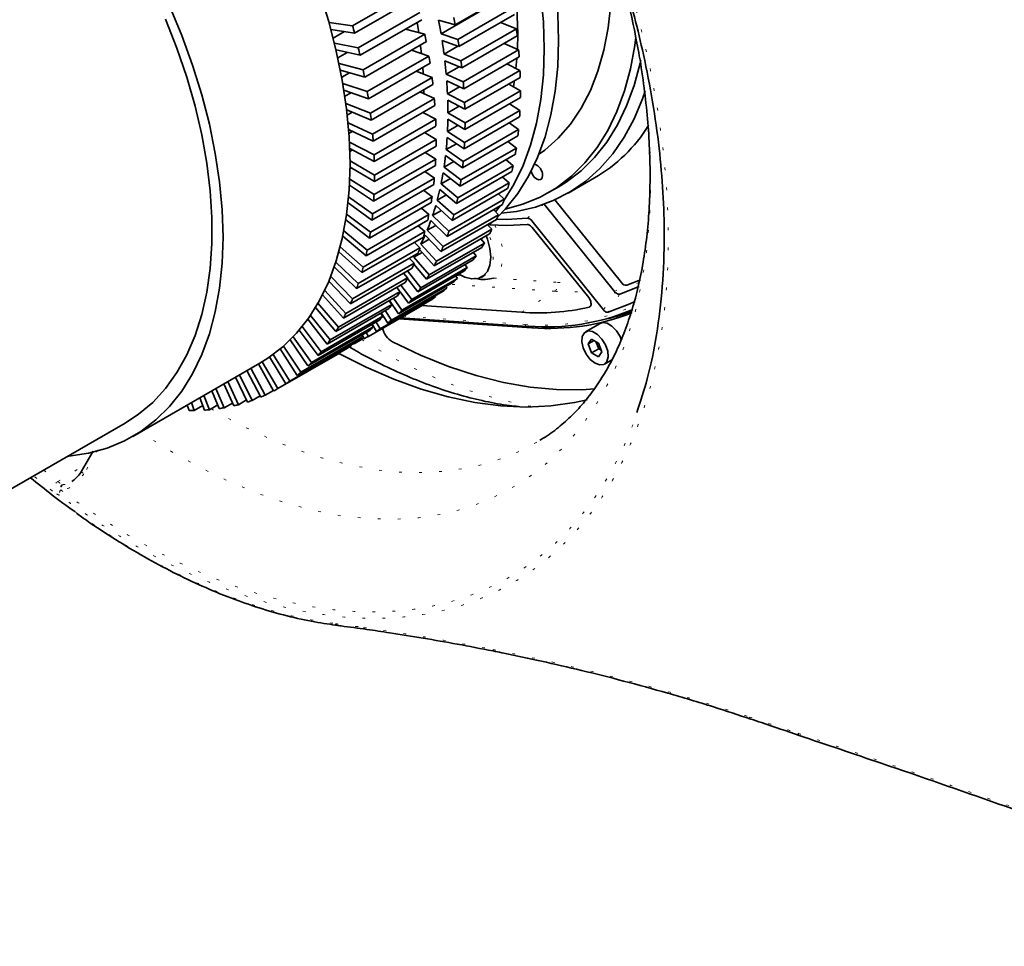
# Model space of a CAD drawing. Header units: millimetres. Extents: x 0 to 1118, y 0 to 864.
# Tile 88 of 250: x 146 to 182, y 626 to 660. Entities that reach past the tile are written whole.
import ezdxf

# ---------------------------------------------------------------- set-up
doc = ezdxf.new("R2010")
doc.units = ezdxf.units.MM
doc.linetypes.add('DOT2', pattern=[0.635, 0, -0.635])

msp = doc.modelspace()

# ---------------------------------------------------------------- linework, layer by layer
at = {"color": 7, "linetype": 'Continuous', "lineweight": 35}
for p, q in [((157.786, 659.57), (160.05, 660.877)), ((161.556, 659.603), (163.589, 660.776)), ((157.86, 659.298), (160.124, 660.605)), ((163.068, 660.45), (161.035, 659.276)), ((157.997, 658.757), (160.262, 660.064)), ((161.651, 659.072), (163.684, 660.245)), ((156.923, 659.685), (157.786, 659.57)), ((158.061, 658.487), (160.326, 659.794)), ((160.154, 659.696), (160.216, 659.318)), ((160.945, 659.779), (161.556, 659.603)), ((161.693, 658.808), (163.726, 659.982)), ((163.217, 659.688), (163.8, 659.458)), ((157.86, 659.298), (156.992, 659.434)), ((157.49, 659.356), (157.075, 659.117)), ((160.442, 659.257), (159.727, 659.449)), ((161.767, 658.285), (163.8, 659.458)), ((158.178, 657.95), (160.442, 659.257)), ((158.231, 657.683), (160.495, 658.99)), ((161.651, 659.072), (161.035, 659.276)), ((161.075, 659.026), (161.693, 658.808)), ((161.798, 658.025), (163.831, 659.198)), ((157.121, 658.934), (157.997, 658.757)), ((158.061, 658.487), (157.181, 658.684)), ((157.589, 658.593), (157.246, 658.395)), ((160.59, 658.459), (159.946, 658.673)), ((161.652, 658.823), (161.145, 658.53)), ((161.849, 657.51), (163.882, 658.684)), ((163.355, 658.924), (163.882, 658.684)), ((158.326, 657.152), (160.59, 658.459)), ((161.767, 658.285), (161.145, 658.53)), ((161.174, 658.284), (161.798, 658.025)), ((161.87, 657.255), (163.903, 658.429)), ((157.291, 658.188), (158.178, 657.95)), ((158.231, 657.683), (157.341, 657.941)), ((158.368, 656.888), (160.632, 658.196)), ((160.706, 657.672), (160.124, 657.902)), ((161.695, 658.068), (161.223, 657.796)), ((161.899, 656.751), (163.932, 657.925)), ((163.456, 658.171), (163.932, 657.925)), ((157.671, 657.845), (157.39, 657.682)), ((158.441, 656.365), (160.706, 657.672)), ((161.849, 657.51), (161.223, 657.796)), ((161.243, 657.554), (161.87, 657.255)), ((161.908, 656.502), (163.941, 657.675)), ((157.431, 657.449), (158.326, 657.152)), ((158.368, 656.888), (157.471, 657.205)), ((158.473, 656.105), (160.737, 657.413)), ((160.405, 657.221), (160.408, 657.072)), ((161.712, 657.331), (161.271, 657.076)), ((161.916, 656.009), (163.949, 657.183)), ((163.518, 657.431), (163.949, 657.183)), ((157.734, 657.112), (157.505, 656.98)), ((158.524, 655.591), (160.789, 656.898)), ((160.789, 656.898), (160.262, 657.138)), ((161.899, 656.751), (161.271, 657.076)), ((161.279, 656.839), (161.908, 656.502)), ((161.914, 655.766), (163.947, 656.939)), ((157.542, 656.72), (158.441, 656.365)), ((158.473, 656.105), (157.572, 656.479)), ((158.545, 655.336), (160.809, 656.643)), ((161.702, 656.612), (161.286, 656.372)), ((161.899, 655.286), (163.932, 656.46)), ((163.544, 656.707), (163.932, 656.46)), ((163.577, 656.726), (163.569, 656.691)), ((157.775, 656.395), (157.593, 656.29)), ((158.574, 654.832), (160.839, 656.139)), ((160.839, 656.139), (160.362, 656.385)), ((160.401, 656.408), (160.4, 656.366)), ((161.285, 656.142), (161.914, 655.766)), ((161.916, 656.009), (161.286, 656.372)), ((161.886, 655.05), (163.919, 656.223)), ((157.622, 656.002), (158.524, 655.591)), ((158.545, 655.336), (157.643, 655.765)), ((157.791, 655.695), (157.654, 655.616)), ((158.583, 654.582), (160.848, 655.889)), ((161.665, 655.915), (161.271, 655.687)), ((161.849, 654.584), (163.882, 655.758)), ((163.534, 656.001), (163.882, 655.758)), ((158.591, 654.089), (160.855, 655.397)), ((160.855, 655.397), (160.425, 655.645)), ((161.258, 655.463), (161.886, 655.05)), ((161.899, 655.286), (161.271, 655.687)), ((161.825, 654.355), (163.858, 655.529)), ((157.673, 655.297), (158.574, 654.832)), ((158.583, 654.582), (157.683, 655.066)), ((157.782, 655.013), (157.686, 654.957)), ((158.589, 653.846), (160.853, 655.153)), ((161.599, 655.239), (161.223, 655.022)), ((161.849, 654.584), (161.223, 655.022)), ((161.767, 653.906), (163.8, 655.079)), ((163.489, 655.316), (163.8, 655.079)), ((158.574, 653.367), (160.839, 654.674)), ((160.839, 654.674), (160.451, 654.921)), ((161.201, 654.805), (161.825, 654.355)), ((161.732, 653.685), (163.765, 654.859)), ((163.408, 654.653), (163.684, 654.426)), ((157.746, 654.35), (157.692, 654.318)), ((157.693, 654.608), (158.591, 654.089)), ((158.589, 653.846), (157.693, 654.382)), ((158.561, 653.13), (160.826, 654.437)), ((161.505, 654.586), (161.145, 654.378)), ((161.767, 653.906), (161.145, 654.378)), ((161.651, 653.252), (163.684, 654.426)), ((157.682, 653.935), (158.574, 653.367)), ((158.524, 652.665), (160.789, 653.972)), ((160.789, 653.972), (160.441, 654.215)), ((161.381, 653.958), (161.035, 653.759)), ((161.112, 654.169), (161.732, 653.685)), ((161.605, 653.04), (163.638, 654.214)), ((163.293, 654.014), (163.536, 653.799)), ((165.698, 653.423), (166.671, 653.984)), ((157.684, 653.707), (157.671, 653.7)), ((158.561, 653.13), (157.672, 653.715)), ((158.5, 652.436), (160.765, 653.743)), ((160.706, 653.293), (160.395, 653.53)), ((160.992, 653.558), (161.605, 653.04)), ((161.651, 653.252), (161.035, 653.759)), ((161.446, 652.422), (163.479, 653.596)), ((161.503, 652.625), (163.536, 653.799)), ((164.981, 653.441), (165.334, 653.645)), ((157.641, 653.282), (158.524, 652.665)), ((158.441, 651.986), (160.706, 653.293)), ((161.229, 653.357), (160.895, 653.164)), ((161.503, 652.625), (160.895, 653.164)), ((161.323, 652.027), (163.356, 653.2)), ((163.143, 653.402), (163.356, 653.2)), ((165.214, 653.174), (167.656, 650.136)), ((158.5, 652.436), (157.621, 653.068)), ((158.407, 651.765), (160.671, 653.073)), ((160.59, 652.64), (160.314, 652.867)), ((160.841, 652.972), (161.446, 652.422)), ((161.255, 651.834), (163.288, 653.007)), ((162.961, 652.818), (163.144, 652.632)), ((163.216, 652.965), (163.039, 652.739)), ((164.822, 653.016), (167.402, 649.805)), ((158.407, 651.765), (157.539, 652.443)), ((157.57, 652.649), (158.441, 651.986)), ((158.326, 651.332), (160.59, 652.64)), ((161.048, 652.784), (160.724, 652.597)), ((161.323, 652.027), (160.724, 652.597)), ((161.033, 651.276), (163.066, 652.449)), ((161.111, 651.458), (163.144, 652.632)), ((158.28, 651.12), (160.544, 652.428)), ((160.442, 652.013), (160.199, 652.228)), ((160.839, 652.24), (160.523, 652.058)), ((160.66, 652.414), (161.255, 651.834)), ((160.868, 650.921), (162.901, 652.095)), ((162.746, 652.264), (162.901, 652.095)), ((162.895, 652.35), (162.766, 652.242)), ((167, 649.134), (164.365, 652.411)), ((164.38, 652.165), (166.455, 649.584)), ((158.28, 651.12), (157.427, 651.84)), ((157.468, 652.038), (158.326, 651.332)), ((158.121, 650.503), (160.386, 651.81)), ((158.178, 650.706), (160.442, 652.013)), ((160.601, 651.727), (160.293, 651.549)), ((160.45, 651.885), (161.033, 651.276)), ((161.111, 651.458), (160.523, 652.058)), ((160.78, 650.75), (162.813, 651.923)), ((162.499, 651.742), (162.628, 651.591)), ((157.336, 651.452), (158.178, 650.706)), ((157.997, 650.107), (160.262, 651.414)), ((160.262, 651.414), (160.05, 651.616)), ((160.868, 650.921), (160.293, 651.549)), ((160.497, 650.257), (162.53, 651.431)), ((160.595, 650.418), (162.628, 651.591)), ((158.121, 650.503), (157.285, 651.262)), ((157.93, 649.914), (160.195, 651.221)), ((160.05, 650.846), (159.867, 651.032)), ((160.336, 651.246), (160.034, 651.071)), ((160.595, 650.418), (160.034, 651.071)), ((160.241, 651.352), (160.78, 650.75)), ((160.292, 649.949), (162.325, 651.122)), ((162.22, 651.252), (162.325, 651.122)), ((157.93, 649.914), (157.114, 650.71)), ((157.174, 650.891), (157.997, 650.107)), ((157.708, 649.356), (159.973, 650.663)), ((157.786, 649.539), (160.05, 650.846)), ((159.96, 649.515), (161.993, 650.689)), ((160.043, 650.798), (160.026, 650.788)), ((160.035, 650.808), (160.497, 650.257)), ((160.185, 649.8), (162.218, 650.974)), ((161.912, 650.797), (161.993, 650.689)), ((156.983, 650.357), (157.786, 649.539)), ((157.543, 649.002), (159.807, 650.309)), ((159.601, 649.119), (161.634, 650.292)), ((159.807, 650.309), (159.652, 650.478)), ((160.292, 649.949), (159.798, 650.563)), ((159.798, 650.291), (160.185, 649.8)), ((159.844, 649.379), (161.877, 650.552)), ((161.574, 650.378), (161.634, 650.292)), ((162.508, 650.33), (162.605, 650.38)), ((157.708, 649.356), (156.913, 650.186)), ((157.455, 648.83), (159.72, 650.137)), ((159.215, 648.76), (161.248, 649.934)), ((159.534, 649.805), (159.405, 649.956)), ((159.414, 649.961), (159.499, 649.846)), ((159.475, 648.995), (161.508, 650.169)), ((159.96, 649.515), (159.561, 650.046)), ((161.207, 649.995), (161.248, 649.934)), ((167.601, 649.708), (168.302, 649.992)), ((167.856, 650.039), (168.351, 650.236)), ((157.455, 648.83), (156.684, 649.691)), ((156.763, 649.852), (157.543, 649.002)), ((157.172, 648.338), (159.436, 649.645)), ((157.27, 648.498), (159.534, 649.805)), ((158.803, 648.441), (160.836, 649.615)), ((159.08, 648.65), (161.113, 649.823)), ((159.601, 649.119), (159.289, 649.56)), ((159.532, 649.802), (159.844, 649.379)), ((160.814, 649.65), (160.836, 649.615)), ((167.419, 649.788), (167.402, 649.805)), ((167.601, 649.708), (167.588, 649.705)), ((157.172, 648.338), (156.426, 649.226)), ((156.515, 649.378), (157.27, 648.498)), ((156.86, 647.88), (159.124, 649.188)), ((156.967, 648.029), (159.231, 649.336)), ((158.366, 648.162), (160.399, 649.335)), ((158.66, 648.344), (160.693, 649.517)), ((159.231, 649.336), (159.127, 649.466)), ((159.143, 649.476), (159.475, 648.995)), ((160.32, 649.29), (163.985, 649.045)), ((160.394, 649.345), (160.399, 649.335)), ((156.239, 648.934), (156.967, 648.029)), ((156.635, 647.596), (158.9, 648.903)), ((158.9, 648.903), (158.818, 649.011)), ((158.839, 649.023), (159.08, 648.65)), ((159.215, 648.76), (158.985, 649.108)), ((159.536, 648.837), (164.205, 648.525)), ((155.936, 648.524), (156.635, 647.596)), ((156.86, 647.88), (156.141, 648.794)), ((156.276, 647.199), (158.54, 648.506)), ((156.519, 647.459), (158.783, 648.767)), ((158.54, 648.506), (158.48, 648.592)), ((158.502, 648.604), (158.66, 648.344)), ((158.803, 648.441), (158.649, 648.689)), ((164.37, 648.481), (159.485, 648.808)), ((166.874, 648.637), (166.344, 648.33)), ((155.607, 648.147), (156.276, 647.199)), ((156.519, 647.459), (155.829, 648.394)), ((155.89, 646.841), (158.154, 648.148)), ((156.15, 647.076), (158.415, 648.383)), ((158.154, 648.148), (158.114, 648.209)), ((158.134, 648.221), (158.215, 648.078)), ((158.366, 648.162), (158.282, 648.306)), ((155.252, 647.805), (155.89, 646.841)), ((155.478, 646.522), (157.742, 647.829)), ((156.15, 647.076), (155.491, 648.029)), ((155.755, 646.73), (158.02, 648.037)), ((157.742, 647.829), (157.72, 647.864)), ((157.736, 647.874), (157.747, 647.853)), ((157.906, 647.923), (157.886, 647.96)), ((157.906, 647.923), (158.205, 648.096)), ((166.56, 648.064), (166.432, 647.882)), ((166.653, 648.01), (166.432, 647.882)), ((166.432, 647.882), (166.56, 647.554)), ((166.815, 647.917), (166.56, 648.064)), ((166.723, 647.97), (166.825, 647.707)), ((166.943, 647.588), (166.815, 647.917)), ((155.335, 646.424), (154.741, 647.406)), ((154.873, 647.5), (155.478, 646.522)), ((155.041, 646.242), (157.305, 647.55)), ((155.755, 646.73), (155.128, 647.699)), ((155.335, 646.424), (157.599, 647.731)), ((157.305, 647.55), (157.3, 647.559)), ((166.825, 647.707), (166.56, 647.554)), ((166.56, 647.554), (166.815, 647.406)), ((166.815, 647.406), (166.943, 647.588)), ((166.825, 647.707), (166.917, 647.653)), ((149.718, 644.486), (154.379, 647.177)), ((154.89, 646.158), (154.331, 647.149)), ((154.47, 647.231), (155.041, 646.242)), ((167.031, 647.14), (167.301, 647.295)), ((153.933, 645.75), (153.488, 646.663)), ((153.63, 646.744), (154.098, 645.806)), ((154.422, 645.933), (153.911, 646.907)), ((154.051, 646.988), (154.581, 646.004)), ((153.422, 645.608), (153.06, 646.415)), ((153.204, 646.498), (153.595, 645.651)), ((152.327, 645.992), (152.531, 645.467)), ((152.893, 645.509), (152.624, 646.163)), ((152.77, 646.248), (153.072, 645.538)), ((154.098, 645.806), (154.398, 645.979)), ((154.581, 646.004), (154.88, 646.176)), ((151.4, 645.455), (151.717, 645.637)), ((151.784, 645.44), (151.716, 645.639)), ((151.871, 645.729), (151.973, 645.439)), ((151.973, 645.439), (152.284, 645.619)), ((152.347, 645.453), (152.177, 645.905)), ((152.531, 645.467), (152.838, 645.644)), ((153.072, 645.538), (153.375, 645.713)), ((153.595, 645.651), (153.896, 645.825)), ((151.4, 645.457), (151.4, 645.455)), ((140.202, 639.642), (149.436, 644.973)), ((148.263, 643.946), (147.835, 643.21))]:
    msp.add_line(p, q, dxfattribs=at)
at = {"color": 7, "linetype": 'DOT2', "lineweight": 18}
for p, q in [((161.601, 650.393), (161.803, 650.38)), ((162.966, 650.302), (165.31, 650.145)), ((165.211, 649.819), (161.35, 650.077)), ((167.402, 649.805), (167.78, 650.044)), ((163.985, 649.045), (165.211, 649.819)), ((166.468, 649.232), (166.513, 649.261)), ((159.642, 648.898), (164.125, 648.599)), ((164.37, 648.481), (164.442, 648.523)), ((148.435, 643.996), (147.923, 643.116)), ((146.447, 643.247), (146.969, 642.827)), ((146.769, 642.481), (146.08, 643.035))]:
    msp.add_line(p, q, dxfattribs=at)
at = {"color": 7, "linetype": 'Continuous', "lineweight": 35, "flags": 128}
for points in [[(162.108, 670.013), (162.356, 669.572), (162.903, 668.522), (163.402, 667.454), (163.848, 666.375), (164.241, 665.292), (164.576, 664.209), (164.853, 663.134), (165.071, 662.073), (165.227, 661.03), (165.321, 660.013), (165.352, 659.026), (165.321, 658.075), (165.227, 657.166), (165.071, 656.304), (164.853, 655.493), (164.576, 654.738), (164.241, 654.043), (163.848, 653.413), (163.402, 652.85), (163.107, 652.544)], [(161.578, 669.707), (161.825, 669.266), (162.373, 668.215), (162.871, 667.148), (163.318, 666.069), (163.71, 664.986), (164.046, 663.903), (164.323, 662.828), (164.54, 661.766), (164.696, 660.724), (164.79, 659.706), (164.822, 658.72), (164.79, 657.769), (164.696, 656.86), (164.54, 655.998), (164.323, 655.187), (164.046, 654.432), (163.71, 653.737), (163.329, 653.122)], [(160.891, 669.31), (161.393, 668.388), (161.891, 667.371), (162.339, 666.339), (162.732, 665.301), (163.069, 664.262), (163.348, 663.229), (163.566, 662.208), (163.723, 661.206), (163.818, 660.228), (163.85, 659.281), (163.837, 658.704)], [(167.189, 663.042), (167.265, 662.218), (167.297, 661.271), (167.265, 660.36), (167.17, 659.492), (167.013, 658.67), (166.795, 657.902), (166.516, 657.19), (166.179, 656.541), (165.786, 655.957), (165.339, 655.442), (164.84, 655), (164.617, 654.837)], [(156.573, 660.818), (156.911, 659.727), (157.19, 658.643), (157.409, 657.573), (157.567, 656.522), (157.661, 655.497), (157.693, 654.502), (157.661, 653.544), (157.567, 652.628), (157.409, 651.759), (157.19, 650.941), (156.911, 650.181), (156.573, 649.48), (156.177, 648.845), (155.727, 648.277), (155.225, 647.781), (154.673, 647.359), (154.379, 647.177)], [(151.066, 660.306), (151.516, 659.219), (151.912, 658.127), (152.25, 657.036), (152.529, 655.952), (152.748, 654.882), (152.906, 653.832), (153, 652.806), (153.032, 651.811), (153, 650.853), (152.906, 649.937), (152.748, 649.068), (152.529, 648.251), (152.25, 647.49), (151.912, 646.79), (151.516, 646.154), (151.066, 645.587), (150.564, 645.091), (150.012, 644.669), (149.414, 644.323), (148.772, 644.056), (148.092, 643.869), (147.375, 643.763), (147.334, 643.759)], [(150.922, 659.808), (151.339, 658.744), (151.702, 657.677), (152.007, 656.615), (152.253, 655.562), (152.439, 654.525), (152.564, 653.51), (152.626, 652.523), (152.626, 651.569), (152.564, 650.653), (152.439, 649.782), (152.253, 648.96), (152.007, 648.192), (151.702, 647.481), (151.339, 646.833), (150.922, 646.251), (150.451, 645.738), (149.931, 645.298), (149.436, 644.973)], [(168.183, 659.153), (168.144, 658.85), (167.988, 657.988), (167.77, 657.177), (167.493, 656.422), (167.157, 655.727), (166.765, 655.096), (166.318, 654.533), (165.82, 654.041), (165.272, 653.623), (164.679, 653.28), (164.043, 653.015), (163.387, 652.833)], [(160.279, 658.866), (160.285, 658.821), (160.316, 658.55)], [(163.819, 658.381), (163.818, 658.37), (163.786, 658)], [(168.364, 658.298), (168.341, 658.192), (168.124, 657.381), (167.847, 656.626), (167.511, 655.931), (167.119, 655.301), (166.672, 654.738), (166.174, 654.245), (165.626, 653.827), (165.334, 653.645)], [(160.364, 658.041), (160.378, 657.835), (160.38, 657.801)], [(163.731, 657.554), (163.723, 657.502), (163.696, 657.328)], [(168.53, 657.172), (168.435, 656.893), (168.128, 656.156), (167.763, 655.481), (167.343, 654.871), (166.87, 654.33), (166.346, 653.861), (165.774, 653.467), (165.157, 653.149), (164.499, 652.91), (163.802, 652.75), (163.245, 652.682)], [(164.765, 654.072), (164.748, 653.984), (164.7, 653.929), (164.628, 653.915), (164.544, 653.944), (164.459, 654.012), (164.387, 654.109), (164.34, 654.22), (164.338, 654.226)], [(164.213, 652.498), (163.442, 652.453), (163.072, 652.461)], [(162.821, 652.262), (163.435, 652.233), (164.202, 652.267)], [(161.688, 650.444), (161.907, 650.333), (162.162, 650.269), (162.393, 650.285), (162.587, 650.38), (162.735, 650.549), (162.827, 650.782), (162.86, 651.067), (162.83, 651.387), (162.74, 651.727), (162.692, 651.854)], [(168.158, 649.447), (167.905, 649.329), (167.167, 649.05)], [(167.953, 649.096), (168.016, 649.119), (168.052, 649.131)], [(166.874, 648.637), (166.962, 648.666), (167.128, 648.645), (167.307, 648.541), (167.474, 648.371), (167.606, 648.156), (167.653, 648.039)], [(166.687, 647.174), (166.512, 647.313), (166.36, 647.509), (166.252, 647.736), (166.203, 647.963), (166.22, 648.159), (166.299, 648.297), (166.431, 648.36), (166.598, 648.338), (166.777, 648.235), (166.943, 648.065), (167.075, 647.849), (167.155, 647.619), (167.171, 647.404), (167.123, 647.234), (167.015, 647.131), (166.863, 647.11), (166.687, 647.174)], [(159.248, 647.96), (160.284, 647.468), (161.312, 647.054), (162.329, 646.72), (163.33, 646.467), (164.312, 646.296), (165.271, 646.208), (166.203, 646.202), (166.681, 646.233)], [(157.279, 647.534), (158.284, 647.026), (159.301, 646.585), (160.308, 646.221), (161.302, 645.937), (162.278, 645.732), (163.234, 645.609), (164.164, 645.566), (165.067, 645.606), (165.938, 645.727), (166.405, 645.829)]]:
    msp.add_lwpolyline(points, dxfattribs=at)
at = {"color": 7, "linetype": 'DOT2', "lineweight": 18, "flags": 128}
for points in [[(168.147, 659.367), (168.281, 658.671), (168.487, 657.367), (168.632, 656.087), (168.714, 654.835), (168.732, 653.616), (168.688, 652.434), (168.582, 651.293), (168.413, 650.199), (168.182, 649.153), (167.89, 648.161), (167.538, 647.226), (167.127, 646.352), (166.66, 645.541), (166.136, 644.796), (165.56, 644.12), (164.932, 643.516), (164.254, 642.986), (163.53, 642.532), (162.762, 642.155), (161.953, 641.856), (161.105, 641.638), (160.221, 641.499), (159.306, 641.442), (158.362, 641.467), (157.392, 641.572), (156.4, 641.758), (155.39, 642.025), (154.366, 642.37), (153.33, 642.794), (152.287, 643.293), (151.241, 643.868), (150.195, 644.515), (149.996, 644.647)], [(163.011, 652.248), (163.021, 652.228), (163.182, 651.833), (163.278, 651.442), (163.304, 651.074), (163.258, 650.75), (163.144, 650.488), (162.966, 650.302)], [(162.593, 650.374), (162.685, 650.431), (162.833, 650.6), (162.925, 650.834), (162.958, 651.12), (162.928, 651.441), (162.838, 651.781), (162.789, 651.91)], [(168.31, 650.155), (168.218, 650.097), (167.601, 649.708)], [(152.591, 645.502), (152.643, 645.472), (153.661, 644.915), (154.674, 644.431), (155.681, 644.023), (156.677, 643.692), (157.657, 643.439), (158.62, 643.265), (159.561, 643.17), (160.476, 643.156), (161.362, 643.222), (162.216, 643.367), (163.035, 643.592), (163.816, 643.896), (164.555, 644.277), (164.666, 644.343)], [(146.969, 642.827), (147.686, 643.27), (147.973, 643.448)], [(147.835, 643.21), (147.834, 643.207), (147.837, 643.196), (147.848, 643.181), (147.866, 643.162), (147.891, 643.14), (147.923, 643.116)], [(172.362, 634.18), (172.368, 634.152), (172.377, 634.131), (172.389, 634.115), (172.404, 634.106), (172.407, 634.105)]]:
    msp.add_lwpolyline(points, dxfattribs=at)
at = {"color": 7, "linetype": 'Continuous', "lineweight": 35}
for centre, radius, start, end in [((133.655, 652.284), 35.212, 11.6043, 18.4081), ((140.691, 655.889), 20.624, 9.4514, 10.8721), ((139.578, 655.383), 22.379, 10.8687, 11.5657), ((133.963, 652.925), 24.732, 14.9323, 15.5845), ((144.127, 656.957), 19.831, 6.4889, 7.2445), ((138.517, 654.771), 22.379, 10.8687, 11.5657), ((141.886, 656.08), 19.414, 7.2484, 8.7275), ((140.817, 655.605), 21.121, 8.7236, 9.448), ((135.071, 653.207), 23.589, 12.935, 13.608), ((145.423, 657.087), 18.528, 4.1533, 4.9439), ((139.756, 654.992), 21.121, 8.7236, 9.448), ((143.108, 656.227), 18.183, 4.9482, 6.4933), ((142.094, 655.784), 19.831, 6.4889, 7.2445), ((136.253, 653.463), 22.379, 10.8687, 11.5657), ((146.72, 657.163), 17.229, 1.7042, 2.534), ((141.033, 655.171), 19.831, 6.4889, 7.2445), ((144.339, 656.325), 16.948, 2.5389, 4.1582), ((143.39, 655.914), 18.528, 4.1533, 4.9439), ((137.491, 653.685), 21.121, 8.7236, 9.448), ((147.998, 657.182), 15.95, 359.1283, 0.0019), ((142.329, 655.301), 18.528, 4.1533, 4.9439), ((145.562, 656.37), 15.724, 0.0074, 1.7097), ((144.687, 655.989), 17.229, 1.7042, 2.534), ((149.241, 657.144), 14.707, 356.4116, 357.3338), ((138.769, 653.864), 19.831, 6.4889, 7.2445), ((143.626, 655.377), 17.229, 1.7042, 2.534), ((146.759, 656.361), 14.527, 357.3398, 359.1344), ((145.965, 656.008), 15.95, 359.1283, 0.0019), ((150.431, 657.05), 13.513, 353.5393, 354.515), ((163.753, 658.97), 5.778, 300.3366, 327.9297), ((140.065, 653.994), 18.528, 4.1533, 4.9439), ((144.905, 655.396), 15.95, 359.1283, 0.0019), ((147.914, 656.298), 13.371, 354.5217, 356.4183), ((147.208, 655.97), 14.707, 356.4116, 357.3338), ((151.553, 656.903), 12.381, 350.4962, 351.5305), ((141.362, 654.07), 17.229, 1.7042, 2.534), ((146.147, 655.358), 14.707, 356.4116, 357.3338), ((149.012, 656.183), 12.267, 351.5378, 353.5466), ((148.398, 655.876), 13.513, 353.5393, 354.515), ((152.596, 656.709), 11.321, 347.2672, 348.3652), ((164.33, 654.07), 0.434, 0.2224, 72.1841), ((142.64, 654.089), 15.95, 359.1283, 0.0019), ((147.337, 655.264), 13.513, 353.5393, 354.515), ((150.039, 656.021), 11.226, 348.3731, 350.5042), ((149.521, 655.729), 12.381, 350.4962, 351.5305), ((150.986, 655.817), 10.258, 345.0126, 347.2758), ((153.547, 656.474), 10.341, 343.8378, 345.0041), ((143.883, 654.051), 14.707, 356.4116, 357.3338), ((148.46, 655.117), 12.381, 350.4962, 351.5305), ((150.563, 655.535), 11.321, 347.2672, 348.3652), ((154.4, 656.208), 9.448, 340.1951, 341.4337), ((151.841, 655.579), 9.37, 341.4428, 343.8468), ((145.073, 653.957), 13.513, 353.5393, 354.515), ((149.502, 654.923), 11.321, 347.2672, 348.3652), ((151.514, 655.301), 10.341, 343.8378, 345.0041), ((155.147, 655.921), 8.647, 336.329, 337.643), ((152.6, 655.315), 8.566, 337.6524, 340.2045), ((155.786, 655.623), 7.941, 332.2336, 333.6243), ((146.195, 653.81), 12.381, 350.4962, 351.5305), ((153.258, 655.036), 7.852, 333.6339, 336.3386), ((150.454, 654.688), 10.341, 343.8378, 345.0041), ((152.367, 655.035), 9.448, 340.1951, 341.4337), ((151.306, 654.422), 9.448, 340.1951, 341.4337), ((153.114, 654.747), 8.647, 336.329, 337.643), ((156.318, 655.327), 7.333, 327.9091, 329.3757), ((147.238, 653.616), 11.321, 347.2672, 348.3652), ((153.926, 654.688), 7.099, 329.3739, 330.176), ((156.743, 655.045), 6.822, 323.3633, 324.9022), ((148.189, 653.381), 10.341, 343.8378, 345.0041), ((152.053, 654.135), 8.647, 336.329, 337.643), ((153.753, 654.449), 7.941, 332.2336, 333.6243), ((157.068, 654.79), 6.409, 318.6136, 320.2179), ((152.693, 653.837), 7.941, 332.2336, 333.6243), ((154.285, 654.153), 7.333, 327.9091, 329.3757), ((157.299, 654.575), 6.093, 313.6874, 315.3468), ((149.042, 653.115), 9.448, 340.1951, 341.4337), ((154.71, 653.871), 6.822, 323.3633, 324.9022), ((157.447, 654.411), 5.873, 308.6229, 310.3235), ((167.83, 650.24), 0.203, 210.849, 277.1654), ((153.224, 653.541), 7.333, 327.9091, 329.3757), ((157.523, 654.311), 5.747, 303.4671, 305.1924), ((149.789, 652.828), 8.647, 336.329, 337.643), ((153.649, 653.259), 6.822, 323.3633, 324.9022), ((155.035, 653.616), 6.409, 318.6136, 320.2179), ((164.602, 657.431), 8.409, 265.7929, 282.8251), ((150.428, 652.53), 7.941, 332.2336, 333.6243), ((153.974, 653.004), 6.409, 318.6136, 320.2179), ((155.267, 653.401), 6.093, 313.6874, 315.3468), ((164.908, 656.65), 8.142, 265.3339, 292.9197), ((165.034, 656.686), 8.232, 265.3712, 291.3828), ((165.493, 656.156), 7.526, 282.5198, 289.8306), ((150.96, 652.234), 7.333, 327.9091, 329.3757), ((154.206, 652.789), 6.093, 313.6874, 315.3468), ((155.415, 653.238), 5.873, 308.6229, 310.3235), ((164.209, 648.601), 0.0762, 266.4402, 298.4126), ((154.354, 652.626), 5.873, 308.6229, 310.3235), ((155.508, 653.111), 5.716, 298.2736, 300.0053), ((155.491, 653.138), 5.747, 303.4671, 305.1924), ((159.643, 648.623), 0.772, 191.9445, 239.2199), ((151.385, 651.952), 6.822, 323.3633, 324.9022), ((154.43, 652.525), 5.747, 303.4671, 305.1924), ((155.48, 653.168), 5.778, 293.0989, 294.818), ((151.71, 651.697), 6.409, 318.6136, 320.2179), ((151.941, 651.482), 6.093, 313.6874, 315.3468), ((152.089, 651.318), 5.873, 308.6229, 310.3235), ((152.165, 651.218), 5.747, 303.4671, 305.1924), ((152.155, 651.248), 5.778, 293.0989, 294.818), ((152.183, 651.192), 5.716, 298.2736, 300.0053), ((152.029, 651.636), 6.187, 283.0205, 284.663), ((152.099, 651.394), 5.935, 287.998, 289.6867), ((151.89, 652.962), 7.523, 269.1906, 270.6324), ((151.909, 652.42), 6.98, 273.5909, 275.1065), ((151.96, 651.978), 6.535, 278.2078, 279.7915), ((157.297, 637.694), 0.16, 213.1429, 260.8018)]:
    msp.add_arc(centre, radius, start, end, dxfattribs=at)
at = {"color": 7, "linetype": 'DOT2', "lineweight": 18}
for centre, radius, start, end in [((165.034, 650.051), 0.292, 307.3164, 18.8707), ((165.924, 659.238), 9.113, 266.1335, 270.5977), ((165.827, 658.846), 9.048, 266.0936, 272.8283), ((164.796, 656.559), 7.989, 265.1803, 294.6084), ((164.218, 648.62), 0.096, 192.8415, 261.8909), ((167.58, 662.885), 17.596, 237.483, 259.7538), ((147.16, 642.486), 0.391, 119.2534, 180.7299), ((147.275, 642.461), 0.285, 117.8093, 207.8904), ((147.383, 642.515), 0.312, 140.5363, 178.8099), ((147.291, 642.365), 0.27, 144.453, 187.76), ((158.328, 637.546), 0.15, 211.2886, 261.9073), ((163.05, 636.699), 0.113, 200.7532, 256.8305), ((174.231, 633.579), 0.0872, 178.843, 238.168)]:
    msp.add_arc(centre, radius, start, end, dxfattribs=at)
at = {"color": 7, "linetype": 'Continuous', "lineweight": 35}
for points, knots in [([(168.221, 645.368), (168.355, 645.773), (168.654, 646.672), (168.967, 648.221), (169.18, 649.978), (169.246, 651.735), (169.195, 653.44), (169.054, 655.083), (168.815, 656.776), (168.504, 658.388), (168.091, 660.119), (167.56, 661.965), (166.835, 664.065), (165.981, 666.178), (165.011, 668.269), (163.943, 670.302), (162.777, 672.286), (161.506, 674.222), (160.152, 676.078), (158.737, 677.823), (157.261, 679.466), (155.717, 681.007), (154.131, 682.418), (152.53, 683.677), (150.911, 684.793), (149.269, 685.765), (147.631, 686.568), (146.084, 687.188), (145.107, 687.456), (144.648, 687.581)], [0, 0, 0, 0, 0.03136, 0.069744, 0.109242, 0.14874, 0.180915, 0.213089, 0.24591, 0.278731, 0.304545, 0.342927, 0.381308, 0.420804, 0.460301, 0.498695, 0.537089, 0.576599, 0.616109, 0.654509, 0.692909, 0.732425, 0.771941, 0.810329, 0.848718, 0.888221, 0.927724, 0.96611, 1, 1, 1, 1]), ([(168.133, 659.408), (168.195, 659.093), (168.338, 658.38), (168.498, 657.293), (168.623, 656.151), (168.696, 655.04), (168.717, 653.965), (168.687, 652.929), (168.608, 651.935), (168.481, 650.988), (168.307, 650.09), (168.088, 649.244), (167.825, 648.451), (167.522, 647.713), (167.179, 647.03), (166.796, 646.404), (166.375, 645.833), (165.914, 645.316), (165.408, 644.858), (164.99, 644.535), (164.728, 644.387), (164.662, 644.35)], [0, 0, 0, 0, 0.042966, 0.097242, 0.151421, 0.205503, 0.259493, 0.313401, 0.367247, 0.421063, 0.474884, 0.528768, 0.582803, 0.637107, 0.691838, 0.747197, 0.803427, 0.860798, 0.919556, 0.979816, 1, 1, 1, 1]), ([(164.365, 652.411), (164.35, 652.429), (164.319, 652.463), (164.267, 652.493), (164.232, 652.499), (164.216, 652.498), (164.213, 652.498)], [0, 0, 0, 0, 0.317387, 0.635585, 0.939325, 1, 1, 1, 1]), ([(164.202, 652.267), (164.22, 652.266), (164.256, 652.265), (164.317, 652.23), (164.358, 652.191), (164.377, 652.168), (164.38, 652.165)], [0, 0, 0, 0, 0.32012, 0.640243, 0.9603, 1, 1, 1, 1]), ([(162.966, 650.302), (162.965, 650.302), (162.869, 650.277), (162.709, 650.253), (162.475, 650.251), (162.346, 650.279), (162.273, 650.295)], [0, 0, 0, 0, 0.002265, 0.46028, 0.694318, 1, 1, 1, 1]), ([(166.455, 649.584), (166.471, 649.561), (166.504, 649.515), (166.534, 649.436), (166.547, 649.361), (166.538, 649.297), (166.512, 649.25), (166.482, 649.238), (166.468, 649.232)], [0, 0, 0, 0, 0.168417, 0.336844, 0.505026, 0.672993, 0.84096, 1, 1, 1, 1]), ([(167.419, 649.788), (167.44, 649.772), (167.482, 649.74), (167.542, 649.71), (167.572, 649.707), (167.588, 649.705)], [0, 0, 0, 0, 0.326282, 0.65276, 1, 1, 1, 1]), ([(167.167, 649.05), (167.152, 649.048), (167.124, 649.043), (167.073, 649.064), (167.031, 649.097), (167.008, 649.124), (167, 649.134)], [0, 0, 0, 0, 0.284478, 0.569873, 0.840442, 1, 1, 1, 1]), ([(163.881, 645.585), (163.77, 645.595), (163.373, 645.631), (162.663, 645.766), (161.757, 645.988), (160.834, 646.283), (159.899, 646.644), (158.953, 647.077), (158.207, 647.455), (157.777, 647.71), (157.665, 647.776)], [0, 0, 0, 0, 0.057607, 0.206877, 0.355624, 0.504007, 0.652156, 0.800173, 0.948134, 1, 1, 1, 1]), ([(147.834, 643.211), (147.829, 643.202), (147.779, 643.108), (147.663, 642.962), (147.534, 642.87), (147.477, 642.828)], [0, 0, 0, 0, 0.053485, 0.576471, 1, 1, 1, 1]), ([(145.967, 642.97), (146.493, 642.54), (147.042, 642.092), (147.598, 641.721), (147.62, 641.706)], [0, 0, 0, 0, 0.961011, 1, 1, 1, 1]), ([(147.65, 641.668), (147.775, 641.577), (148.25, 641.231), (149.083, 640.691), (150.144, 640.052), (151.205, 639.482), (152.263, 638.978), (153.313, 638.544), (154.355, 638.178), (155.385, 637.885), (156.361, 637.666), (156.983, 637.579), (157.272, 637.538)], [0, 0, 0, 0, 0.03887, 0.147133, 0.255774, 0.364373, 0.472728, 0.58088, 0.688985, 0.797196, 0.905616, 1, 1, 1, 1]), ([(157.274, 637.536), (157.304, 637.532), (157.639, 637.489), (157.989, 637.441), (158.307, 637.397)], [0, 0, 0, 0, 0.0900006, 1, 1, 1, 1]), ([(158.307, 637.397), (158.585, 637.357), (159.255, 637.261), (160.364, 637.081), (161.631, 636.859), (162.523, 636.688), (162.996, 636.594), (163.023, 636.589)], [0, 0, 0, 0, 0.190195, 0.458002, 0.718711, 0.983703, 1, 1, 1, 1]), ([(163.025, 636.589), (163.131, 636.568), (163.684, 636.454), (164.737, 636.232), (166.202, 635.893), (167.751, 635.503), (169.367, 635.058), (170.926, 634.595), (171.947, 634.255), (172.406, 634.102)], [0, 0, 0, 0, 0.036121, 0.188408, 0.348366, 0.513267, 0.683224, 0.857948, 1, 1, 1, 1]), ([(172.405, 634.106), (172.537, 634.061), (173.131, 633.861), (173.724, 633.661), (174.186, 633.504)], [0, 0, 0, 0, 0.221525, 1, 1, 1, 1]), ([(174.183, 633.501), (175.187, 633.162), (177.643, 632.335), (181.366, 631.042), (185.241, 629.66), (188.893, 628.309), (192.246, 627.026), (194.418, 626.149), (195.391, 625.757)], [0, 0, 0, 0, 0.1389582, 0.3397372, 0.5190692, 0.6832059, 0.8580497, 1, 1, 1, 1])]:
    msp.add_open_spline(points, degree=3, knots=knots, dxfattribs=at)
at = {"color": 7, "linetype": 'DOT2', "lineweight": 18}
for points, knots in [([(163.68, 670.964), (164.165, 670.086), (165.019, 668.54), (166.073, 666.255), (166.931, 664.148), (167.676, 662.006), (168.291, 659.877), (168.77, 657.785), (169.116, 655.734), (169.329, 653.712), (169.4, 651.761), (169.332, 649.904), (169.128, 648.143), (168.784, 646.468), (168.304, 644.916), (167.696, 643.503), (166.965, 642.23), (166.102, 641.09), (165.124, 640.112), (164.045, 639.303), (162.87, 638.662), (161.587, 638.187), (160.222, 637.893), (158.794, 637.779), (157.306, 637.842), (155.748, 638.085), (154.15, 638.508), (152.533, 639.102), (150.901, 639.861), (149.243, 640.795), (147.945, 641.651), (147.207, 642.193), (147.023, 642.328)], [0, 0, 0, 0, 0.043564, 0.076712, 0.110091, 0.144195, 0.178549, 0.211705, 0.24509, 0.279202, 0.313564, 0.346714, 0.380094, 0.4142, 0.448556, 0.481717, 0.515108, 0.549226, 0.583595, 0.616748, 0.650131, 0.68424, 0.718599, 0.75175, 0.78513, 0.819237, 0.853593, 0.886747, 0.92013, 0.954239, 0.988599, 1, 1, 1, 1]), ([(164.213, 652.498), (164.286, 652.602), (164.394, 652.757), (164.501, 652.912), (164.536, 652.961)], [0, 0, 0, 0, 0.677583, 1, 1, 1, 1]), ([(164.802, 653.037), (164.729, 652.933), (164.584, 652.724), (164.438, 652.516), (164.365, 652.411)], [0, 0, 0, 0, 0.497694, 1, 1, 1, 1]), ([(167, 649.134), (167.069, 649.242), (167.21, 649.46), (167.349, 649.678), (167.419, 649.788)], [0, 0, 0, 0, 0.49561, 1, 1, 1, 1]), ([(167.588, 649.705), (167.517, 649.595), (167.377, 649.377), (167.236, 649.158), (167.167, 649.05)], [0, 0, 0, 0, 0.504413, 1, 1, 1, 1]), ([(147.071, 642.522), (147.253, 642.388), (147.967, 641.863), (149.222, 641.034), (150.849, 640.11), (152.485, 639.342), (154.102, 638.746), (155.673, 638.327), (157.203, 638.081), (158.696, 638.011), (160.125, 638.122), (161.467, 638.408), (162.729, 638.866), (163.911, 639.502), (164.991, 640.307), (165.953, 641.267), (166.807, 642.376), (167.535, 643.655), (168.007, 644.664), (168.193, 645.276), (168.221, 645.368)], [0, 0, 0, 0, 0.020449, 0.080122, 0.139795, 0.201202, 0.262609, 0.322277, 0.381944, 0.443344, 0.504745, 0.564414, 0.624083, 0.685486, 0.746889, 0.80657, 0.866251, 0.927667, 0.989083, 1, 1, 1, 1]), ([(147.923, 643.116), (147.84, 642.997), (147.687, 642.776), (147.395, 642.58), (147.186, 642.523), (147.086, 642.522), (147.071, 642.522)], [0, 0, 0, 0, 0.379986, 0.700187, 0.956718, 1, 1, 1, 1]), ([(146.969, 642.827), (147.014, 642.793), (147.079, 642.746), (147.128, 642.721), (147.142, 642.713)], [0, 0, 0, 0, 0.712861, 1, 1, 1, 1]), ([(147.142, 642.713), (147.153, 642.714), (147.235, 642.719), (147.353, 642.75), (147.444, 642.815), (147.473, 642.835)], [0, 0, 0, 0, 0.100165, 0.711338, 1, 1, 1, 1]), ([(147.023, 642.328), (147.002, 642.337), (146.926, 642.37), (146.834, 642.435), (146.769, 642.481)], [0, 0, 0, 0, 0.285415, 1, 1, 1, 1]), ([(147.62, 641.706), (148.163, 641.332), (149.252, 640.583), (150.899, 639.654), (152.556, 638.866), (154.214, 638.249), (155.759, 637.822), (156.728, 637.673), (157.163, 637.607)], [0, 0, 0, 0, 0.168458, 0.337499, 0.507714, 0.681632, 0.856829, 1, 1, 1, 1]), ([(157.163, 637.607), (157.33, 637.585), (157.583, 637.553), (157.931, 637.506), (158.11, 637.481), (158.2, 637.468)], [0, 0, 0, 0, 0.489616, 0.74481, 1, 1, 1, 1]), ([(158.2, 637.468), (158.933, 637.359), (160.049, 637.192), (161.663, 636.908), (162.517, 636.742), (162.944, 636.659)], [0, 0, 0, 0, 0.488079, 0.744083, 1, 1, 1, 1]), ([(162.944, 636.659), (163.639, 636.516), (165.031, 636.229), (167.318, 635.677), (169.763, 635.018), (171.496, 634.459), (172.362, 634.18)], [0, 0, 0, 0, 0.231692, 0.464257, 0.732213, 1, 1, 1, 1]), ([(172.362, 634.18), (172.678, 634.074), (173.272, 633.874), (173.865, 633.675), (174.143, 633.581)], [0, 0, 0, 0, 0.531623, 1, 1, 1, 1]), ([(174.143, 633.581), (174.288, 633.533), (175.009, 633.29), (178.036, 632.266), (183.005, 630.549), (189.412, 628.214), (193.452, 626.611), (195.472, 625.81)], [0, 0, 0, 0, 0.01986, 0.099301, 0.417078, 0.708546, 1, 1, 1, 1])]:
    msp.add_open_spline(points, degree=3, knots=knots, dxfattribs=at)

doc.saveas('drawing.dxf')
